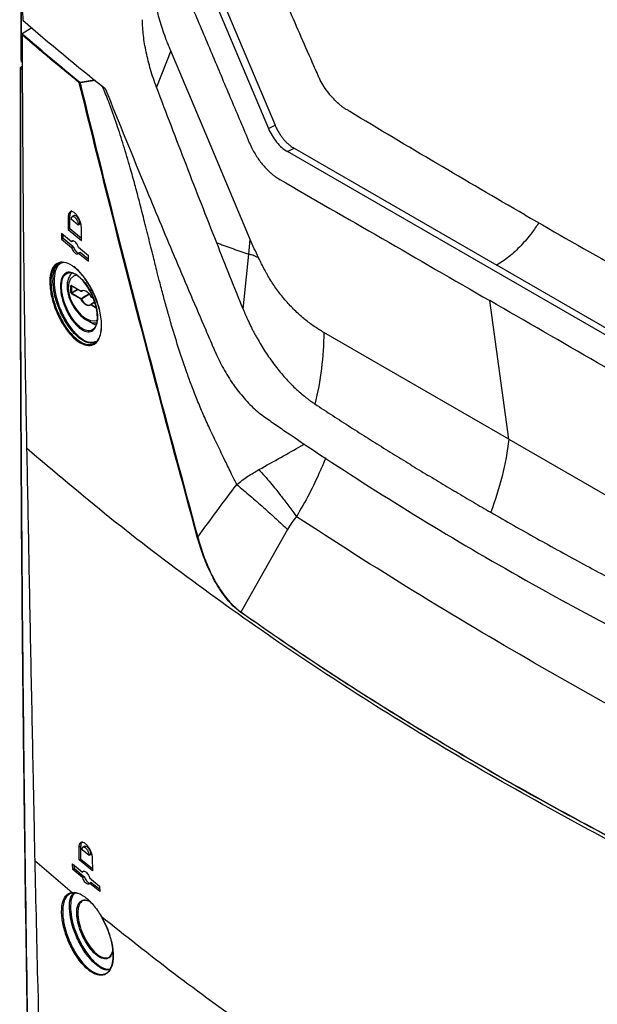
# Model space of a CAD drawing. Header units: millimetres. Extents: x 196 to 867, y -245 to 1107.
# Tile 64 of 79: x 696 to 738, y 770 to 840. Entities that reach past the tile are written whole.
import ezdxf

# ---------------------------------------------------------------- set-up
doc = ezdxf.new("R2010")
doc.units = ezdxf.units.MM

msp = doc.modelspace()

# ---------------------------------------------------------------- linework, layer by layer
at = {"color": 7, "linetype": 'Continuous', "lineweight": 25}
for p, q in [((696.452, 837.407), (696.414, 846.63)), ((709.663, 843.252), (714.199, 832.497)), ((710.134, 843.495), (714.67, 832.74)), ((697.2, 839.737), (696.518, 839.315)), ((696.511, 839.31), (696.518, 839.315)), ((707.179, 838.096), (706.16, 835.472)), ((696.382, 836.887), (696.522, 836.977)), ((696.383, 836.849), (696.524, 836.76)), ((714.199, 832.497), (714.67, 832.74)), ((715.561, 830.85), (716.033, 831.094)), ((716.033, 831.094), (730.589, 822.69)), ((744.674, 814.044), (715.561, 830.85)), ((699.938, 826.237), (699.82, 826.169)), ((699.82, 826.169), (699.827, 825.248)), ((699.945, 825.316), (699.938, 826.237)), ((700.546, 825.575), (700.039, 825.989)), ((700.247, 826.256), (700.111, 826.177)), ((699.827, 825.248), (699.945, 825.316)), ((699.827, 825.248), (700.773, 824.474)), ((699.945, 825.316), (700.772, 824.64)), ((700.663, 825.643), (700.546, 825.575)), ((700.773, 824.474), (700.766, 825.396)), ((700.052, 824.377), (699.334, 824.97)), ((699.334, 824.97), (699.337, 824.564)), ((699.337, 824.564), (699.455, 824.632)), ((699.337, 824.564), (700.055, 823.971)), ((699.455, 824.632), (699.453, 824.871)), ((699.455, 824.632), (700.173, 824.039)), ((712.786, 823.494), (712.892, 824.538)), ((700.169, 824.445), (700.052, 824.377)), ((700.055, 823.971), (700.173, 824.039)), ((701.284, 823.374), (700.558, 823.963)), ((700.562, 823.556), (700.68, 823.624)), ((700.562, 823.556), (701.287, 822.968)), ((700.68, 823.624), (701.286, 823.133)), ((701.287, 822.968), (701.284, 823.374)), ((712.383, 819.526), (712.786, 823.494)), ((745.146, 814.287), (730.589, 822.69)), ((700.007, 820.718), (700.007, 821.206)), ((700.053, 821.205), (700.053, 820.717)), ((700.054, 821.233), (700.739, 820.837)), ((700.061, 821.218), (700.746, 820.822)), ((700.077, 820.676), (700.053, 820.717)), ((700.739, 820.24), (700.054, 820.636)), ((700.077, 820.676), (700.762, 820.281)), ((700.778, 820.821), (700.87, 820.871)), ((700.826, 820.856), (700.782, 820.824)), ((701.448, 820.417), (701.606, 820.326)), ((701.447, 819.877), (701.448, 819.878)), ((701.715, 820.042), (701.448, 819.878)), ((731.464, 810.187), (730.089, 820.146)), ((701.581, 818.478), (701.346, 818.655)), ((701.8, 818.373), (701.581, 818.478)), ((731.464, 810.187), (718.167, 817.863)), ((731.464, 810.187), (744.76, 802.511)), ((715.567, 803.702), (712.219, 797.783)), ((700.715, 780.96), (700.597, 780.892)), ((700.616, 779.977), (700.597, 780.892)), ((700.734, 780.045), (700.715, 780.96)), ((701.32, 780.295), (700.815, 780.711)), ((701.001, 780.965), (700.884, 780.897)), ((697.41, 779.963), (697.41, 779.962)), ((700.616, 779.977), (700.734, 780.045)), ((701.558, 779.201), (700.616, 779.977)), ((700.734, 780.045), (701.554, 779.369)), ((701.437, 780.363), (701.32, 780.295)), ((701.539, 780.116), (701.558, 779.201)), ((697.417, 779.946), (700.107, 777.649)), ((697.417, 779.946), (697.417, 779.945)), ((700.133, 779.705), (700.848, 779.111)), ((700.142, 779.302), (700.133, 779.705)), ((700.142, 779.302), (700.26, 779.37)), ((700.857, 778.707), (700.142, 779.302)), ((700.26, 779.37), (700.255, 779.604)), ((700.26, 779.37), (700.974, 778.775)), ((700.94, 779.164), (700.848, 779.111)), ((700.857, 778.707), (700.974, 778.775)), ((701.353, 778.695), (702.075, 778.105)), ((701.479, 778.36), (701.361, 778.292)), ((702.083, 777.701), (701.361, 778.292)), ((701.479, 778.36), (702.08, 777.869)), ((702.075, 778.105), (702.083, 777.701)), ((700.704, 777.508), (700.168, 777.621))]:
    msp.add_line(p, q, dxfattribs=at)
at = {"color": 8, "linetype": 'Continuous', "lineweight": 25}
for p, q in [((696.431, 842.723), (696.453, 837.278)), ((700.657, 835.846), (701.712, 835.992)), ((701.767, 835.948), (700.667, 835.794)), ((700.053, 821.205), (700.06, 821.221)), ((700.069, 821.213), (700.053, 821.205)), ((700.053, 820.717), (700.49, 820.97)), ((700.538, 820.943), (700.077, 820.676)), ((701.337, 820.602), (700.782, 820.259)), ((701.441, 820.432), (701.599, 820.341)), ((701.824, 819.614), (701.441, 819.835)), ((701.464, 819.876), (701.808, 819.677))]:
    msp.add_line(p, q, dxfattribs=at)
at = {"color": 7, "linetype": 'Continuous', "lineweight": 25, "flags": 128}
for points in [[(712.892, 824.538), (709.695, 832.126), (707.179, 838.096)], [(700.739, 820.837), (700.809, 820.883), (700.894, 820.899), (700.989, 820.884), (701.09, 820.839), (701.191, 820.767), (701.287, 820.672), (701.371, 820.558), (701.441, 820.432)], [(701.434, 820.432), (701.434, 820.432), (701.435, 820.431), (701.438, 820.432), (701.441, 820.432)], [(701.441, 819.835), (701.371, 819.79), (701.287, 819.774), (701.191, 819.789), (701.09, 819.833), (700.989, 819.905), (700.894, 820.001), (700.809, 820.114), (700.739, 820.24)], [(700.782, 820.259), (700.847, 820.14), (700.927, 820.032), (701.018, 819.942), (701.113, 819.874), (701.209, 819.832), (701.299, 819.818), (701.379, 819.833), (701.445, 819.876)]]:
    msp.add_lwpolyline(points, dxfattribs=at)
at = {"color": 8, "linetype": 'Continuous', "lineweight": 25, "flags": 128}
for points in [[(700.444, 821.978), (700.189, 821.898), (699.986, 821.71), (699.859, 821.428), (699.815, 821.072), (699.859, 820.666), (699.986, 820.238), (700.189, 819.816), (700.453, 819.429), (700.76, 819.105), (701.09, 818.864), (701.42, 818.724), (701.727, 818.694), (701.919, 818.739)], [(700.782, 820.824), (700.78, 820.822), (700.779, 820.822)]]:
    msp.add_lwpolyline(points, dxfattribs=at)
at = {"color": 7, "linetype": 'Continuous', "lineweight": 25}
for centre, radius, start, end in [((700.684, 835.784), 0.0678, 113.96118, 176.05046), ((700.44, 835.776), 0.227, 4.57105, 17.91931), ((700.629, 835.91), 0.123, 264.18385, 288.05718), ((700.03, 821.252), 0.0515, 242.69935, 296.146), ((700.03, 820.763), 0.0515, 242.69935, 296.146), ((700.105, 820.634), 0.0515, 123.85004, 177.3048), ((700.768, 820.855), 0.034, 211.2917, 292.61146), ((700.791, 820.238), 0.0515, 123.85004, 177.3048), ((700.763, 820.851), 0.0333, 240.00269, 298.43545), ((700.735, 820.237), 0.0521, 25.42438, 57.93406), ((701.464, 820.446), 0.0333, 205.00441, 240.00269), ((700.674, 820.447), 0.217, 287.68786, 299.87157), ((701.464, 819.849), 0.0333, 121.49949, 134.69762), ((701.492, 819.833), 0.0515, 123.85004, 177.3048), ((696.839, 810.006), 0.0204, 132.3554, 232.90584)]:
    msp.add_arc(centre, radius, start, end, dxfattribs=at)
at = {"color": 8, "linetype": 'Continuous', "lineweight": 25}
for centre, radius, start, end in [((700.07, 821.231), 0.016, 172.8844, 235.80342), ((700.756, 820.835), 0.0165, 173.82532, 234.8625), ((701.457, 820.43), 0.016, 172.8844, 235.80342), ((701.463, 819.854), 0.0286, 139.16121, 220.45564), ((701.454, 819.861), 0.0175, 54.98851, 107.40394)]:
    msp.add_arc(centre, radius, start, end, dxfattribs=at)
at = {"color": 7, "linetype": 'Continuous', "lineweight": 25}
for centre, major_axis, ratio, start_param, end_param in [((700.054, 821.179), (-0.0334, 0.0578), 0.576679, 5.498477, 7.068056), ((700.054, 820.691), (-0.0333, 0.0577), 0.578085, 0.786089, 2.355667)]:
    msp.add_ellipse(centre, major_axis=major_axis, ratio=ratio, start_param=start_param, end_param=end_param, dxfattribs=at)
at = {"color": 8, "linetype": 'Continuous', "lineweight": 25}
for start_param, end_param in [(1.669329, 1.718129), (4.593249, 4.616016)]:
    msp.add_ellipse((702.667, 821.038), major_axis=(11.702, 7.221), ratio=0.026156, start_param=start_param, end_param=end_param, dxfattribs=at)
at = {"color": 7, "linetype": 'Continuous', "lineweight": 25}
for points, knots in [([(708.265, 936.929), (708.221, 933.353), (708.177, 929.776), (708.132, 926.199), (708.052, 919.646), (707.888, 906.367), (707.639, 886.148), (707.39, 865.885), (707.225, 852.52), (707.142, 845.796), (707.15, 845.608), (707.174, 845.361), (707.21, 845.134), (707.254, 844.913), (707.309, 844.693), (707.375, 844.468), (707.456, 844.23), (707.525, 844.053), (707.992, 842.946), (708.864, 840.877), (710.207, 837.694), (711.543, 834.526), (712.404, 832.483), (712.891, 831.328), (713.027, 831.043), (713.237, 830.67), (713.456, 830.333), (713.69, 830.02), (713.943, 829.723), (714.176, 829.484), (714.386, 829.296), (714.558, 829.154), (714.754, 829.01), (714.91, 828.909), (717.361, 827.494), (722.289, 824.649), (727.489, 821.647), (730.089, 820.146)], [-0.0796977, -0.0796977, -0.0796977, -0.0796977, 0, 0, 0, 0.1460177, 0.2920354, 0.438053, 0.5840707, 0.5840707, 0.5866513, 0.5892319, 0.5918126, 0.5943932, 0.5969738, 0.5995544, 0.6021351, 0.6047157, 0.6047157, 0.6313328, 0.6579499, 0.6845671, 0.7111842, 0.7111842, 0.715513, 0.7198419, 0.7241707, 0.7284995, 0.7328284, 0.7371572, 0.7393216, 0.741486, 0.7436504, 0.7458148, 0.7458148, 0.8007035, 0.8555921, 0.8555921, 0.8555921, 0.8555921]), ([(732.602, 826.308), (728.362, 828.755), (724.172, 831.229), (719.966, 833.769), (719.902, 833.808), (719.805, 833.867), (719.772, 833.886), (719.708, 833.927), (719.675, 833.948), (719.578, 834.013), (719.514, 834.06), (719.384, 834.159), (719.319, 834.212), (719.126, 834.378), (719.002, 834.498), (718.759, 834.756), (718.641, 834.895), (718.299, 835.337), (718.097, 835.652), (717.878, 836.073), (717.836, 836.158), (717.758, 836.328), (717.721, 836.414), (717.608, 836.67), (716.93, 838.209), (716.255, 839.749), (715.358, 841.804), (714.909, 842.831), (714.425, 843.945), (714.239, 844.374), (714.165, 844.545), (714.129, 844.631), (714.029, 844.89), (713.971, 845.064), (713.873, 845.414), (713.836, 845.583), (713.782, 845.909), (713.766, 846.066), (713.756, 846.293), (713.755, 846.367), (713.752, 846.516), (713.748, 846.74), (713.732, 847.56), (713.718, 848.306), (713.533, 858.454), (713.435, 868.05), (713.391, 887.329), (713.445, 897.013), (713.64, 911.603), (713.724, 916.477), (713.878, 923.803), (713.935, 926.248), (714.046, 931.138), (714.102, 933.582), (714.158, 936.027)], [0, 0, 0, 0, 0.125, 0.125, 0.126953, 0.126953, 0.12793, 0.12793, 0.128906, 0.128906, 0.130859, 0.130859, 0.132813, 0.132813, 0.136719, 0.136719, 0.140625, 0.140625, 0.148438, 0.148438, 0.150391, 0.150391, 0.152344, 0.152344, 0.15625, 0.1875, 0.1875, 0.203125, 0.210938, 0.212891, 0.212891, 0.214844, 0.214844, 0.21875, 0.21875, 0.222656, 0.222656, 0.226563, 0.226563, 0.228516, 0.228516, 0.230469, 0.234375, 0.25, 0.25, 0.5, 0.5, 0.75, 0.75, 0.875, 0.875, 0.9375, 0.9375, 1, 1, 1, 1]), ([(754.462, 910.26), (754.418, 906.683), (754.374, 903.107), (754.33, 899.53), (754.249, 892.977), (754.086, 879.698), (753.837, 859.479), (753.587, 839.215), (753.423, 825.851), (753.34, 819.127), (753.328, 818.951), (753.297, 818.735), (753.257, 818.551), (753.208, 818.385), (753.148, 818.231), (753.078, 818.085), (752.992, 817.942), (752.92, 817.847), (752.432, 817.291), (751.521, 816.251), (750.12, 814.653), (748.726, 813.061), (747.826, 812.035), (747.318, 811.454), (747.177, 811.329), (746.961, 811.202), (746.737, 811.121), (746.499, 811.079), (746.242, 811.077), (746.006, 811.109), (745.795, 811.164), (745.621, 811.222), (745.424, 811.304), (745.269, 811.384), (742.817, 812.799), (737.889, 815.644), (732.689, 818.646), (730.089, 820.146)], [-0.0796977, -0.0796977, -0.0796977, -0.0796977, 0, 0, 0, 0.1460177, 0.2920354, 0.438053, 0.5840707, 0.5840707, 0.5866513, 0.5892319, 0.5918126, 0.5943932, 0.5969738, 0.5995544, 0.6021351, 0.6047157, 0.6047157, 0.6313328, 0.6579499, 0.6845671, 0.7111842, 0.7111842, 0.715513, 0.7198419, 0.7241707, 0.7284995, 0.7328284, 0.7371572, 0.7393216, 0.741486, 0.7436504, 0.7458148, 0.7458148, 0.8007035, 0.8555921, 0.8555921, 0.8555921, 0.8555921]), ([(707.179, 838.096), (707.136, 838.201), (707.092, 838.306), (707.007, 838.514), (706.965, 838.619), (706.843, 838.931), (706.765, 839.138), (706.617, 839.551), (706.547, 839.757), (706.42, 840.167), (706.362, 840.371), (706.206, 840.983), (706.127, 841.383), (706.047, 841.969), (706.027, 842.162), (705.998, 842.545), (705.991, 842.734), (705.99, 842.921)], [0, 0, 0, 0, 0.0625, 0.0625, 0.125, 0.125, 0.25, 0.25, 0.375, 0.375, 0.5, 0.5, 0.75, 0.75, 0.875, 0.875, 1, 1, 1, 1]), ([(706.16, 835.472), (706.083, 835.683), (706.006, 835.893), (705.863, 836.314), (705.797, 836.524), (705.612, 837.155), (705.506, 837.572), (705.377, 838.189), (705.339, 838.393), (705.274, 838.793), (705.246, 838.991), (705.199, 839.381), (705.18, 839.574), (705.156, 839.951), (705.149, 840.136), (705.143, 840.322)], [0, 0, 0, 0, 0.125, 0.125, 0.25, 0.25, 0.5, 0.5, 0.625, 0.625, 0.75, 0.75, 0.875, 0.875, 1, 1, 1, 1]), ([(696.511, 839.31), (696.508, 839.306), (696.501, 839.299), (696.496, 839.282), (696.496, 839.26), (696.501, 839.243), (696.505, 839.234), (696.505, 839.234)], [0, 0, 0, 0, 0.183275, 0.365075, 0.655887, 0.990348, 1, 1, 1, 1]), ([(700.617, 835.788), (699.919, 836.36), (698.528, 837.5), (697.178, 838.657), (696.505, 839.234)], [0, 0, 0, 0, 0.501718, 1, 1, 1, 1]), ([(696.505, 839.234), (696.533, 833.305), (696.564, 826.678), (696.693, 817.313), (696.757, 813.485), (696.819, 810.355), (696.827, 809.99)], [0, 0, 0, 0, 0.605888, 0.677171, 0.962307, 1, 1, 1, 1]), ([(696.518, 839.315), (697.2, 838.73), (698.559, 837.565), (699.959, 836.417), (700.657, 835.846)], [0, 0, 0, 0, 0.501807, 1, 1, 1, 1]), ([(696.382, 836.887), (696.379, 836.885), (696.372, 836.88), (696.369, 836.87), (696.371, 836.86), (696.376, 836.853), (696.381, 836.85), (696.383, 836.849)], [0, 0, 0, 0, 0.228434, 0.456868, 0.685301, 0.913734, 1, 1, 1, 1]), ([(697.937, 722.979), (697.77, 728.996), (697.435, 741.029), (697.045, 759.155), (696.741, 777.34), (696.52, 796.352), (696.381, 816.189), (696.382, 829.988), (696.382, 836.887)], [0, 0, 0, 0, 0.159941, 0.319882, 0.479846, 0.639809, 0.819901, 1, 1, 1, 1]), ([(696.383, 836.849), (696.382, 829.949), (696.381, 816.15), (696.483, 801.744), (696.581, 791.548), (696.734, 777.533), (697.105, 753.935), (697.663, 733.154), (697.938, 722.939)], [0, 0, 0, 0, 0.180095, 0.360191, 0.377735, 0.447914, 0.728634, 1, 1, 1, 1]), ([(709.09, 803.165), (708.019, 807.107), (705.877, 814.99), (703.068, 825.873), (701.35, 832.824), (700.617, 835.788)], [0, 0, 0, 0, 0.364441, 0.728882, 1, 1, 1, 1]), ([(700.667, 835.794), (701.397, 832.828), (703.11, 825.877), (705.913, 814.992), (708.051, 807.109), (709.12, 803.167)], [0, 0, 0, 0, 0.271116, 0.635557, 1, 1, 1, 1]), ([(710.481, 824.301), (710.115, 825.228), (709.75, 826.157), (709.023, 828.016), (708.662, 828.946), (707.942, 830.808), (707.583, 831.74), (706.867, 833.605), (706.51, 834.538), (706.16, 835.472)], [0, 0, 0, 0, 0.25, 0.25, 0.5, 0.5, 0.75, 0.75, 1, 1, 1, 1]), ([(714.199, 832.497), (714.269, 832.33), (714.355, 832.16), (714.553, 831.831), (714.665, 831.673), (714.906, 831.381), (715.035, 831.248), (715.298, 831.021), (715.431, 830.925), (715.561, 830.85)], [0, 0, 0, 0, 0.25, 0.25, 0.5, 0.5, 0.75, 0.75, 1, 1, 1, 1]), ([(714.67, 832.74), (714.726, 832.606), (714.825, 832.408), (714.968, 832.163), (715.111, 831.954), (715.258, 831.764), (715.414, 831.588), (715.583, 831.421), (715.777, 831.26), (715.932, 831.152), (716.033, 831.094)], [0.57349068, 0.57349068, 0.57349068, 0.57349068, 0.57512218, 0.57675368, 0.57838518, 0.58001667, 0.58164817, 0.58327967, 0.58491117, 0.58654266, 0.58654266, 0.58654266, 0.58654266]), ([(705.474, 828.063), (705.465, 828.059), (705.459, 828.055), (705.455, 828.051), (705.457, 828.051), (705.462, 828.052)], [0, 0, 0, 0, 0.5, 0.5, 1, 1, 1, 1]), ([(705.462, 828.052), (706.155, 826.377), (706.854, 824.705), (708.264, 821.367), (708.975, 819.7), (709.872, 817.621), (710.051, 817.206), (710.277, 816.687), (710.322, 816.583), (710.412, 816.375), (710.458, 816.271), (710.6, 815.963), (710.7, 815.761), (711.013, 815.167), (711.238, 814.783), (711.543, 814.32), (711.606, 814.228), (711.731, 814.048), (711.795, 813.959), (711.988, 813.698), (712.118, 813.53), (712.385, 813.207), (712.521, 813.052), (712.798, 812.755), (712.939, 812.612), (713.225, 812.341), (713.367, 812.214), (713.654, 811.983), (713.797, 811.878), (714.084, 811.675), (714.228, 811.575), (714.516, 811.374), (714.661, 811.274), (715.094, 810.975), (715.384, 810.777), (718, 808.999), (720.38, 807.447), (725.244, 804.401), (727.728, 802.908), (730.263, 801.444)], [0, 0, 0, 0, 0.125, 0.125, 0.25, 0.25, 0.28125, 0.28125, 0.289062, 0.289062, 0.296875, 0.296875, 0.3125, 0.3125, 0.34375, 0.34375, 0.351562, 0.351562, 0.359375, 0.359375, 0.375, 0.375, 0.390625, 0.390625, 0.40625, 0.40625, 0.421875, 0.421875, 0.4375, 0.4375, 0.453125, 0.453125, 0.46875, 0.46875, 0.5, 0.5, 0.75, 0.75, 1, 1, 1, 1]), ([(700.766, 825.396), (700.76, 825.473), (700.749, 825.627), (700.668, 825.887), (700.549, 826.133), (700.399, 826.342), (700.237, 826.489), (700.08, 826.557), (699.947, 826.535), (699.855, 826.426), (699.822, 826.286), (699.82, 826.191), (699.82, 826.169)], [0, 0, 0, 0, 0.105368, 0.210717, 0.316636, 0.423932, 0.532671, 0.6423, 0.751837, 0.860297, 0.967177, 1, 1, 1, 1]), ([(700.072, 826.588), (700.072, 826.588), (700.029, 826.581), (699.976, 826.487), (699.939, 826.354), (699.938, 826.26), (699.938, 826.237)], [0, 0, 0, 0, 0.003643, 0.439103, 0.868218, 1, 1, 1, 1]), ([(700.039, 825.989), (700.042, 826.031), (700.047, 826.095), (700.078, 826.151), (700.12, 826.189), (700.191, 826.197), (700.276, 826.15), (700.347, 826.081), (700.41, 826), (700.463, 825.905), (700.503, 825.805), (700.536, 825.696), (700.542, 825.623), (700.546, 825.575)], [0, 0, 0, 0, 0.120551, 0.184311, 0.250277, 0.374926, 0.499649, 0.575248, 0.642231, 0.749965, 0.814975, 0.878376, 1, 1, 1, 1]), ([(700.663, 825.643), (700.66, 825.691), (700.654, 825.765), (700.621, 825.873), (700.58, 825.973), (700.527, 826.068), (700.465, 826.149), (700.394, 826.218), (700.31, 826.262), (700.25, 826.264), (700.229, 826.245), (700.229, 826.245)], [0, 0, 0, 0, 0.162104, 0.246618, 0.333284, 0.476599, 0.56575, 0.666392, 0.832551, 0.998729, 1, 1, 1, 1]), ([(732.602, 826.308), (734.855, 825.017), (738.548, 822.9), (742.874, 820.477), (745.08, 819.264), (745.988, 818.756), (746.461, 818.604), (746.911, 818.561), (747.295, 818.636), (747.616, 818.802), (748.463, 819.728), (749.457, 820.908), (750.506, 822.16), (751.044, 822.719), (751.281, 823.031), (751.396, 823.182)], [0, 0, 0, 0, 0.307087, 0.5035082, 0.5816254, 0.6029055, 0.6246114, 0.6459798, 0.6681714, 0.6868563, 0.7060604, 0.8733024, 0.9375694, 0.9697373, 1, 1, 1, 1]), ([(713.491, 823.218), (713.384, 823.437), (713.281, 823.656), (713.082, 824.096), (712.987, 824.317), (712.892, 824.538)], [0, 0, 0, 0, 0.5, 0.5, 1, 1, 1, 1]), ([(700.558, 823.963), (700.539, 824.016), (700.499, 824.122), (700.412, 824.263), (700.314, 824.372), (700.214, 824.435), (700.124, 824.444), (700.074, 824.411), (700.054, 824.381), (700.052, 824.377)], [0, 0, 0, 0, 0.160158, 0.320248, 0.482011, 0.645574, 0.809656, 0.972689, 1, 1, 1, 1]), ([(700.055, 823.971), (700.075, 823.918), (700.114, 823.812), (700.202, 823.67), (700.299, 823.561), (700.399, 823.498), (700.489, 823.489), (700.539, 823.522), (700.559, 823.552), (700.562, 823.556)], [0, 0, 0, 0, 0.160207, 0.320345, 0.482196, 0.645824, 0.809886, 0.972829, 1, 1, 1, 1]), ([(700.173, 824.039), (700.193, 823.986), (700.232, 823.88), (700.319, 823.738), (700.417, 823.631), (700.511, 823.568), (700.561, 823.568), (700.583, 823.568)], [0, 0, 0, 0, 0.20782, 0.415549, 0.625501, 0.837759, 1, 1, 1, 1]), ([(710.481, 824.301), (710.579, 824.264), (710.774, 824.191), (711.067, 824.085), (711.358, 823.981), (711.648, 823.879), (711.935, 823.779), (712.221, 823.682), (712.504, 823.587), (712.692, 823.525), (712.786, 823.494)], [0, 0, 0, 0, 0.129772, 0.258205, 0.385283, 0.510991, 0.63532, 0.758262, 0.87982, 1, 1, 1, 1]), ([(713.491, 823.218), (713.462, 823.232), (713.405, 823.259), (713.319, 823.298), (713.234, 823.334), (713.125, 823.379), (712.977, 823.432), (712.854, 823.472), (712.786, 823.494)], [0, 0, 0, 0, 0.130895, 0.258633, 0.383172, 0.504306, 0.728133, 1, 1, 1, 1]), ([(718.167, 817.863), (718.052, 817.931), (717.937, 817.999), (717.708, 818.143), (717.594, 818.218), (717.253, 818.452), (717.03, 818.621), (716.59, 818.982), (716.373, 819.176), (716.052, 819.484), (715.946, 819.59), (715.736, 819.809), (715.632, 819.922), (715.325, 820.267), (715.129, 820.505), (714.754, 821), (714.575, 821.257), (714.322, 821.657), (714.24, 821.792), (714.122, 821.999), (714.083, 822.069), (714.007, 822.21), (713.969, 822.28), (713.856, 822.494), (713.781, 822.638), (713.634, 822.927), (713.562, 823.072), (713.491, 823.218)], [0, 0, 0, 0, 0.0625, 0.0625, 0.125, 0.125, 0.25, 0.25, 0.375, 0.375, 0.4375, 0.4375, 0.5, 0.5, 0.625, 0.625, 0.75, 0.75, 0.8125, 0.8125, 0.84375, 0.84375, 0.875, 0.875, 0.9375, 0.9375, 1, 1, 1, 1]), ([(698.5, 821.441), (698.502, 821.549), (698.508, 821.933), (698.649, 822.471), (699.002, 822.873), (699.509, 822.949), (700.117, 822.685), (700.76, 822.102), (701.359, 821.264), (701.84, 820.273), (702.109, 819.375), (702.23, 818.542), (702.202, 817.807), (701.964, 817.202), (701.547, 816.895), (700.995, 816.923), (700.367, 817.289), (699.735, 817.962), (699.173, 818.864), (698.752, 819.883), (698.535, 820.777), (698.509, 821.259), (698.5, 821.441)], [0, 0, 0, 0, 0.0204348, 0.0728424, 0.1255883, 0.1790962, 0.2334264, 0.2882587, 0.3430585, 0.3973424, 0.4508902, 0.4838794, 0.5366052, 0.5893231, 0.642318, 0.695963, 0.7503095, 0.8051224, 0.8599237, 0.9141811, 0.9675878, 1, 1, 1, 1]), ([(699.084, 822.783), (698.961, 822.676), (698.714, 822.462), (698.585, 821.921), (698.578, 821.543), (698.576, 821.437)], [0, 0, 0, 0, 0.415325, 0.835983, 1, 1, 1, 1]), ([(698.576, 821.437), (698.586, 821.258), (698.611, 820.785), (698.743, 820.243), (698.957, 819.577), (699.237, 818.899), (699.788, 818.011), (700.408, 817.348), (701.024, 816.986), (701.565, 816.958), (701.974, 817.26), (702.208, 817.854), (702.235, 818.577), (702.115, 819.397), (701.852, 820.281), (701.379, 821.264), (700.796, 822.061), (700.351, 822.528), (700.144, 822.617), (700.133, 822.621)], [0, 0, 0, 0, 0.042115, 0.1113, 0.111516, 0.182025, 0.253249, 0.324493, 0.39513, 0.464852, 0.533722, 0.602226, 0.670737, 0.713602, 0.783183, 0.853727, 0.924948, 0.996216, 1, 1, 1, 1]), ([(698.727, 821.523), (698.727, 821.528), (698.724, 821.812), (698.794, 822.307), (698.996, 822.75), (699.2, 822.821), (699.254, 822.839)], [0, 0, 0, 0, 0.008012, 0.429023, 0.850946, 1, 1, 1, 1]), ([(699.487, 822.887), (699.375, 822.854), (699.112, 822.775), (698.855, 822.303), (698.821, 821.782), (698.804, 821.519)], [0, 0, 0, 0, 0.269963, 0.632001, 1, 1, 1, 1]), ([(699.267, 821.045), (699.267, 821.197), (699.269, 821.553), (699.366, 821.813), (699.515, 822.043), (699.713, 822.201), (700.108, 822.186), (700.557, 821.926), (701.006, 821.456), (701.406, 820.833), (701.714, 820.127), (701.893, 819.429), (701.931, 818.859), (701.861, 818.384), (701.676, 818.031), (701.342, 817.87), (700.922, 817.962), (700.466, 818.293), (700.029, 818.82), (699.656, 819.483), (699.391, 820.2), (699.284, 820.732), (699.27, 820.992), (699.267, 821.045)], [0, 0, 0, 0, 0.03965, 0.092914, 0.093445, 0.147977, 0.202836, 0.25748, 0.31159, 0.364934, 0.417678, 0.470252, 0.519358, 0.556393, 0.610271, 0.664803, 0.719684, 0.774363, 0.828306, 0.881431, 0.935153, 0.986624, 1, 1, 1, 1]), ([(699.343, 821.043), (699.346, 820.991), (699.36, 820.737), (699.465, 820.217), (699.722, 819.515), (700.086, 818.865), (700.51, 818.349), (700.954, 818.024), (701.363, 817.934), (701.688, 818.09), (701.868, 818.435), (701.936, 818.899), (701.899, 819.456), (701.724, 820.14), (701.424, 820.831), (701.035, 821.44), (700.598, 821.901), (700.161, 822.157), (699.777, 822.173), (699.493, 821.943), (699.346, 821.542), (699.344, 821.192), (699.343, 821.043)], [0, 0, 0, 0, 0.013291, 0.064775, 0.118492, 0.17162, 0.225576, 0.280268, 0.335159, 0.389693, 0.443566, 0.480594, 0.529687, 0.58225, 0.63499, 0.688339, 0.74246, 0.797118, 0.851987, 0.906522, 0.960302, 1, 1, 1, 1]), ([(700.099, 822.119), (700.078, 822.104), (699.976, 822.031), (699.857, 821.82), (699.751, 821.504), (699.725, 821.128), (699.776, 820.714), (699.902, 820.282), (700.097, 819.857), (700.35, 819.461), (700.65, 819.113), (700.983, 818.83), (701.336, 818.633), (701.639, 818.533), (701.814, 818.541), (701.871, 818.544)], [0, 0, 0, 0, 0.019993, 0.097593, 0.177319, 0.26105, 0.347287, 0.433838, 0.520131, 0.606356, 0.692825, 0.779861, 0.867848, 0.95678, 1, 1, 1, 1]), ([(701.867, 817.183), (701.715, 817.13), (701.405, 817.02), (700.803, 817.276), (700.174, 817.826), (699.584, 818.642), (699.112, 819.613), (698.795, 820.631), (698.749, 821.229), (698.727, 821.523)], [0, 0, 0, 0, 0.1373935, 0.2814821, 0.4271251, 0.5732665, 0.7184782, 0.8616455, 1, 1, 1, 1]), ([(698.804, 821.519), (698.825, 821.23), (698.87, 820.642), (699.181, 819.64), (699.644, 818.683), (700.223, 817.879), (700.839, 817.337), (701.416, 817.088), (701.71, 817.189), (701.847, 817.236)], [0, 0, 0, 0, 0.1398, 0.284471, 0.431223, 0.578929, 0.726137, 0.871771, 1, 1, 1, 1]), ([(700.056, 821.22), (700.056, 821.22), (700.057, 821.22), (700.06, 821.218), (700.061, 821.218)], [0, 0, 0, 0, 0.5902087, 1, 1, 1, 1]), ([(712.383, 819.526), (712.412, 819.458), (712.466, 819.326), (712.548, 819.134), (712.627, 818.953), (712.702, 818.783), (712.775, 818.625), (712.864, 818.436), (712.974, 818.213), (713.105, 817.955), (713.24, 817.701), (713.517, 817.197), (713.963, 816.461), (714.612, 815.538), (715.303, 814.687), (716.028, 813.924), (716.59, 813.425), (716.967, 813.125), (717.145, 812.991), (717.333, 812.858), (717.46, 812.772), (717.534, 812.722)], [0, 0, 0, 0, 0.0240388, 0.0467934, 0.0682687, 0.0884705, 0.1074057, 0.125083, 0.1566099, 0.1879512, 0.2191361, 0.2501941, 0.3750006, 0.5001621, 0.6251731, 0.7500605, 0.8750138, 0.9069831, 0.9375071, 0.9635416, 1, 1, 1, 1]), ([(717.534, 812.722), (717.746, 812.582), (718.17, 812.304), (718.808, 811.889), (719.446, 811.477), (720.083, 811.068), (720.719, 810.662), (721.355, 810.259), (721.99, 809.86), (722.624, 809.463), (723.258, 809.07), (723.891, 808.68), (724.523, 808.293), (725.153, 807.909), (725.783, 807.528), (726.412, 807.15), (727.04, 806.775), (727.667, 806.403), (728.292, 806.034), (728.917, 805.668), (729.54, 805.305), (729.955, 805.064), (730.163, 804.944)], [0, 0, 0, 0, 0.052372, 0.104499, 0.156379, 0.208013, 0.259399, 0.310536, 0.361424, 0.412063, 0.462451, 0.512587, 0.562472, 0.612104, 0.661483, 0.710608, 0.759479, 0.808095, 0.856456, 0.904561, 0.952409, 1, 1, 1, 1]), ([(696.818, 810.005), (696.821, 809.9), (696.823, 809.766), (696.826, 809.632), (696.827, 809.603)], [0, 0, 0, 0, 0.7831431, 1, 1, 1, 1]), ([(696.827, 809.99), (696.827, 809.963), (696.83, 809.828), (696.833, 809.678), (696.836, 809.555), (696.836, 809.539)], [0, 0, 0, 0, 0.178925, 0.894627, 1, 1, 1, 1]), ([(770.596, 766.958), (767.701, 768.094), (761.915, 770.365), (753.554, 774.026), (745.437, 777.862), (737.587, 781.889), (730.012, 786.091), (722.73, 790.464), (715.749, 794.998), (709.093, 799.691), (702.742, 804.524), (698.805, 807.867), (696.836, 809.539)], [0, 0, 0, 0, 0.100013, 0.199862, 0.299712, 0.399716, 0.499806, 0.599806, 0.69988, 0.799952, 0.89994, 1, 1, 1, 1]), ([(696.836, 809.539), (696.885, 806.915), (696.984, 801.668), (697.136, 793.8), (697.281, 786.56), (697.376, 781.943), (697.417, 779.946)], [0, 0, 0, 0, 0.26583, 0.531661, 0.797492, 1, 1, 1, 1]), ([(711.918, 806.937), (712.185, 807.141), (712.706, 807.539), (713.249, 807.858), (713.514, 808.013)], [0, 0, 0, 0, 0.511498, 1, 1, 1, 1]), ([(713.514, 808.013), (713.611, 807.905), (713.857, 807.627), (714.234, 807.188), (714.617, 806.727), (714.932, 806.336), (715.198, 805.996), (715.46, 805.654), (715.735, 805.285), (715.989, 804.933), (716.141, 804.715), (716.205, 804.623)], [0, 0, 0, 0, 0.096899, 0.247571, 0.387508, 0.500493, 0.589027, 0.685119, 0.801331, 0.915716, 1, 1, 1, 1]), ([(709.12, 803.167), (709.581, 803.794), (710.509, 805.056), (711.447, 806.308), (711.918, 806.937)], [0, 0, 0, 0, 0.4973626, 1, 1, 1, 1]), ([(711.918, 806.937), (712.242, 806.667), (712.896, 806.121), (713.846, 805.291), (714.756, 804.471), (715.297, 803.958), (715.567, 803.702)], [0, 0, 0, 0, 0.245291, 0.495477, 0.747992, 1, 1, 1, 1]), ([(730.163, 804.944), (730.708, 804.629), (731.803, 804.001), (733.459, 803.066), (735.131, 802.141), (736.815, 801.221), (738.512, 800.31), (740.221, 799.406), (741.945, 798.511), (743.102, 797.921), (743.681, 797.625)], [0.5, 0.5, 0.5, 0.5, 0.5625, 0.625, 0.6875, 0.75, 0.8125, 0.875, 0.9375, 1, 1, 1, 1]), ([(716.205, 804.623), (716.093, 804.488), (715.859, 804.206), (715.667, 803.875), (715.567, 803.702)], [0, 0, 0, 0, 0.478937, 1, 1, 1, 1]), ([(751.219, 784.41), (748.187, 785.973), (742.12, 789.102), (733.281, 794.101), (724.603, 799.214), (719.004, 802.82), (716.205, 804.623)], [0, 0, 0, 0, 0.249944, 0.5, 0.750057, 1, 1, 1, 1]), ([(712.214, 797.76), (712.024, 797.908), (711.677, 798.179), (711.194, 798.719), (710.746, 799.322), (710.319, 800.027), (709.867, 800.929), (709.439, 801.986), (709.206, 802.772), (709.09, 803.165)], [0, 0, 0, 0, 0.1344124, 0.2456128, 0.3568794, 0.487855, 0.6189974, 0.8093292, 1, 1, 1, 1]), ([(709.12, 803.167), (709.235, 802.775), (709.464, 801.992), (709.888, 800.938), (710.336, 800.039), (710.759, 799.337), (711.205, 798.735), (711.685, 798.205), (712.03, 797.915), (712.219, 797.783), (712.219, 797.783)], [0, 0, 0, 0, 0.190847, 0.381353, 0.512486, 0.643451, 0.754624, 0.865729, 0.999997, 1, 1, 1, 1]), ([(730.263, 801.444), (732.798, 799.981), (735.382, 798.549), (740.647, 795.747), (743.328, 794.377), (746.397, 792.874), (746.738, 792.708), (747.252, 792.46), (747.423, 792.377), (747.766, 792.214), (747.938, 792.131), (748.282, 791.97), (748.453, 791.894), (748.795, 791.762), (748.966, 791.708), (749.306, 791.618), (749.474, 791.582), (749.804, 791.53), (749.965, 791.513), (750.281, 791.499), (750.436, 791.502), (750.664, 791.521), (750.739, 791.529), (750.887, 791.551), (750.961, 791.565), (751.32, 791.644), (751.583, 791.746), (751.947, 791.95), (752.062, 792.028), (752.224, 792.161), (752.277, 792.207), (752.38, 792.303), (752.431, 792.351), (752.689, 792.592), (752.895, 792.784), (753.928, 793.75), (754.758, 794.526), (756.43, 796.085), (757.272, 796.868), (758.119, 797.654)], [0, 0, 0, 0, 0.25, 0.25, 0.5, 0.5, 0.53125, 0.53125, 0.546875, 0.546875, 0.5625, 0.5625, 0.578125, 0.578125, 0.59375, 0.59375, 0.609375, 0.609375, 0.625, 0.625, 0.640625, 0.640625, 0.648437, 0.648437, 0.65625, 0.65625, 0.6875, 0.6875, 0.703125, 0.703125, 0.710937, 0.710937, 0.71875, 0.71875, 0.75, 0.75, 0.875, 0.875, 1, 1, 1, 1]), ([(749.74, 776.097), (748.045, 776.909), (744.655, 778.532), (739.701, 781.062), (734.846, 783.659), (730.093, 786.334), (725.446, 789.081), (720.908, 791.905), (716.481, 794.791), (713.636, 796.77), (712.214, 797.76)], [0, 0, 0, 0, 0.124304, 0.248608, 0.373221, 0.497834, 0.623218, 0.748601, 0.874301, 1, 1, 1, 1]), ([(712.219, 797.783), (713.638, 796.796), (716.476, 794.823), (720.899, 791.94), (725.44, 789.114), (730.091, 786.364), (734.84, 783.691), (739.69, 781.096), (744.647, 778.563), (748.045, 776.934), (749.744, 776.12)], [0, 0, 0, 0, 0.125383, 0.250767, 0.376467, 0.502166, 0.626471, 0.750776, 0.875388, 1, 1, 1, 1]), ([(700.597, 780.892), (700.601, 780.96), (700.608, 781.097), (700.683, 781.225), (700.797, 781.276), (700.944, 781.241), (701.106, 781.121), (701.264, 780.929), (701.4, 780.688), (701.496, 780.427), (701.534, 780.234), (701.538, 780.138), (701.539, 780.116)], [0, 0, 0, 0, 0.1056637, 0.2112909, 0.3178982, 0.4261703, 0.5357154, 0.6455658, 0.7546127, 0.8621325, 0.9681069, 1, 1, 1, 1]), ([(700.843, 781.307), (700.81, 781.277), (700.745, 781.219), (700.715, 781.076), (700.715, 780.982), (700.715, 780.96)], [0, 0, 0, 0, 0.436008, 0.866386, 1, 1, 1, 1]), ([(700.815, 780.711), (700.818, 780.752), (700.821, 780.816), (700.851, 780.871), (700.892, 780.909), (700.961, 780.916), (701.045, 780.87), (701.113, 780.804), (701.176, 780.724), (701.232, 780.627), (701.274, 780.525), (701.308, 780.417), (701.315, 780.344), (701.32, 780.295)], [0, 0, 0, 0, 0.119549, 0.183486, 0.250084, 0.374877, 0.499653, 0.569405, 0.634404, 0.749734, 0.814194, 0.877447, 1, 1, 1, 1]), ([(701.004, 780.96), (701.016, 780.968), (701.048, 780.987), (701.119, 780.965), (701.206, 780.902), (701.291, 780.799), (701.363, 780.67), (701.415, 780.53), (701.435, 780.427), (701.437, 780.375), (701.437, 780.363)], [0, 0, 0, 0, 0.091611, 0.235779, 0.381642, 0.527941, 0.673202, 0.816433, 0.957578, 1, 1, 1, 1]), ([(697.417, 779.945), (697.485, 776.898), (697.648, 769.538), (698.008, 757.93), (698.419, 747.259), (698.714, 740.887), (698.812, 738.764)], [0, 0, 0, 0, 0.220386, 0.532221, 0.844084, 1, 1, 1, 1]), ([(700.848, 779.111), (700.867, 779.132), (700.904, 779.175), (700.99, 779.172), (701.087, 779.12), (701.188, 779.017), (701.278, 778.879), (701.33, 778.764), (701.35, 778.703), (701.353, 778.695)], [0, 0, 0, 0, 0.161543, 0.323015, 0.486158, 0.650437, 0.814196, 0.976015, 1, 1, 1, 1]), ([(701.361, 778.292), (701.343, 778.27), (701.305, 778.227), (701.219, 778.23), (701.122, 778.282), (701.021, 778.384), (700.931, 778.523), (700.88, 778.638), (700.859, 778.699), (700.857, 778.707)], [0, 0, 0, 0, 0.161465, 0.32286, 0.485894, 0.650123, 0.813942, 0.975878, 1, 1, 1, 1]), ([(700.974, 778.775), (700.994, 778.723), (701.034, 778.617), (701.122, 778.476), (701.219, 778.368), (701.312, 778.305), (701.362, 778.305), (701.384, 778.305)], [0, 0, 0, 0, 0.2072603, 0.4144276, 0.6239218, 0.836127, 1, 1, 1, 1]), ([(702.18, 775.941), (702.345, 775.627), (702.675, 774.999), (702.976, 773.98), (703.083, 773.05), (702.976, 772.299), (702.673, 771.81), (702.204, 771.635), (701.619, 771.8), (700.982, 772.296), (700.368, 773.071), (699.85, 774.033), (699.49, 775.062), (699.324, 776.034), (699.362, 776.847), (699.598, 777.418), (699.893, 777.617), (700.081, 777.645), (700.108, 777.649)], [0, 0, 0, 0, 0.065695, 0.131411, 0.196595, 0.261503, 0.326685, 0.392588, 0.459405, 0.526987, 0.594838, 0.662269, 0.728724, 0.794097, 0.85882, 0.923647, 0.989268, 1, 1, 1, 1]), ([(700.169, 777.621), (700.015, 777.574), (699.839, 777.519), (699.604, 777.234), (699.438, 776.834), (699.401, 776.034), (699.564, 775.077), (699.918, 774.063), (700.424, 773.118), (700.827, 772.606), (701.236, 772.189), (701.653, 771.862), (702.226, 771.699), (702.686, 771.87), (702.983, 772.351), (703.087, 773.09), (702.982, 774.005), (702.687, 775.008), (702.363, 775.627), (702.201, 775.936)], [0, 0, 0, 0, 0.066631, 0.076356, 0.141181, 0.205898, 0.271261, 0.33771, 0.405144, 0.472755, 0.473008, 0.540602, 0.60743, 0.673338, 0.73852, 0.803422, 0.868597, 0.934304, 1, 1, 1, 1]), ([(699.905, 776.475), (699.905, 776.487), (699.894, 776.772), (699.928, 777.241), (700.103, 777.492), (700.18, 777.603)], [0, 0, 0, 0, 0.023997, 0.567147, 1, 1, 1, 1]), ([(700.269, 777.615), (700.184, 777.498), (699.997, 777.239), (699.987, 776.743), (699.982, 776.472)], [0, 0, 0, 0, 0.454795, 1, 1, 1, 1]), ([(700.107, 777.649), (700.107, 777.649), (700.277, 777.667), (700.661, 777.588), (701.298, 777.132), (701.817, 776.52), (702.095, 776.085), (702.18, 775.941), (702.18, 775.941)], [0, 0, 0, 0, 0.000005, 0.288178, 0.576333, 0.864826, 0.999995, 1, 1, 1, 1]), ([(700.442, 775.998), (700.438, 776.148), (700.43, 776.501), (700.518, 776.755), (700.657, 776.977), (700.847, 777.116), (701.147, 777.128), (701.35, 776.992), (701.407, 776.954)], [0, 0, 0, 0, 0.177794, 0.415848, 0.418689, 0.662647, 0.906873, 1, 1, 1, 1]), ([(702.792, 772.098), (702.728, 772.081), (702.506, 772.023), (702.01, 772.278), (701.387, 772.833), (700.794, 773.66), (700.316, 774.626), (699.992, 775.62), (699.934, 776.196), (699.905, 776.475)], [0, 0, 0, 0, 0.065305, 0.223642, 0.383249, 0.54253, 0.699845, 0.854366, 1, 1, 1, 1]), ([(699.982, 776.472), (700.01, 776.198), (700.068, 775.632), (700.386, 774.653), (700.855, 773.702), (701.436, 772.887), (702.047, 772.339), (702.541, 772.086), (702.764, 772.146), (702.833, 772.165)], [0, 0, 0, 0, 0.144662, 0.298151, 0.454431, 0.612683, 0.771277, 0.928613, 1, 1, 1, 1]), ([(701.283, 777.03), (701.158, 777.056), (700.904, 777.108), (700.64, 776.88), (700.506, 776.492), (700.515, 776.144), (700.518, 775.997)], [0, 0, 0, 0, 0.264118, 0.535005, 0.802383, 1, 1, 1, 1]), ([(703.013, 773.384), (702.96, 773.247), (702.855, 772.969), (702.527, 772.834), (702.119, 772.935), (701.671, 773.274), (701.238, 773.799), (700.861, 774.456), (700.586, 775.166), (700.467, 775.69), (700.446, 775.945), (700.442, 775.998)], [0, 0, 0, 0, 0.120275, 0.244581, 0.369039, 0.49233, 0.613442, 0.732608, 0.853256, 0.969961, 1, 1, 1, 1]), ([(700.518, 775.997), (700.522, 775.946), (700.543, 775.696), (700.659, 775.184), (700.927, 774.489), (701.294, 773.846), (701.716, 773.331), (702.152, 772.999), (702.549, 772.899), (702.868, 773.03), (702.971, 773.304), (703.022, 773.44)], [0, 0, 0, 0, 0.029809, 0.146349, 0.266783, 0.385758, 0.506703, 0.62984, 0.75414, 0.878276, 1, 1, 1, 1]), ([(702.18, 775.941), (703.907, 774.567), (707.363, 771.82), (712.852, 767.829), (718.552, 763.939), (724.478, 760.162), (730.616, 756.5), (736.96, 752.958), (743.5, 749.539), (750.23, 746.253), (757.131, 743.091), (761.882, 741.099), (764.259, 740.103)], [0, 0, 0, 0, 0.100003, 0.200035, 0.300159, 0.400217, 0.50023, 0.600324, 0.700383, 0.800282, 0.900117, 1, 1, 1, 1])]:
    msp.add_open_spline(points, degree=3, knots=knots, dxfattribs=at)
for points in [[(696.336, 850.913), (696.395, 847.366), (696.467, 843.827), (696.55, 840.294)], [(696.55, 840.294), (698.47, 838.633), (700.446, 836.994), (702.476, 835.379)], [(702.476, 835.379), (703.459, 832.931), (704.454, 830.489), (705.462, 828.052)], [(712.383, 819.526), (711.74, 821.114), (711.11, 822.706), (710.481, 824.301)], [(718.167, 817.863), (718.167, 816.129), (717.945, 814.372), (717.532, 812.721)], [(731.464, 810.187), (731.242, 808.42), (730.798, 806.629), (730.163, 804.944)], [(709.12, 803.167), (709.117, 803.166), (709.111, 803.165), (709.103, 803.165), (709.095, 803.164), (709.092, 803.165), (709.09, 803.165)], [(712.219, 797.783), (712.217, 797.779), (712.214, 797.771), (712.214, 797.764), (712.214, 797.76)], [(697.423, 779.983), (697.419, 779.981), (697.412, 779.975), (697.408, 779.965), (697.409, 779.955), (697.414, 779.949), (697.417, 779.946)], [(700.107, 777.649), (700.109, 777.646), (700.111, 777.639), (700.117, 777.631), (700.125, 777.625), (700.133, 777.62), (700.142, 777.617), (700.151, 777.616), (700.16, 777.617), (700.166, 777.62), (700.168, 777.621)]]:
    msp.add_open_spline(points, degree=3, dxfattribs=at)
at = {"color": 8, "linetype": 'Continuous', "lineweight": 25}
for points, knots in [([(711.918, 806.937), (711.798, 807.185), (711.523, 807.749), (711.059, 808.697), (710.529, 809.795), (709.991, 810.914), (709.508, 811.991), (709.083, 813.003), (708.7, 813.979), (708.264, 815.168), (707.776, 816.618), (707.373, 817.934), (707.104, 818.858), (706.964, 819.353), (706.824, 819.855), (706.685, 820.364), (706.547, 820.881), (706.388, 821.485), (706.184, 822.286), (705.907, 823.39), (705.576, 824.717), (705.23, 826.1), (704.908, 827.353), (704.598, 828.526), (704.24, 829.818), (703.812, 831.265), (703.3, 832.849), (702.793, 834.268), (702.428, 835.173), (702.276, 835.55)], [0, 0, 0, 0, 0.0270908, 0.0615433, 0.1035939, 0.1470034, 0.1837009, 0.2198997, 0.2555176, 0.2874041, 0.3454926, 0.4073812, 0.4241878, 0.4412329, 0.4585112, 0.4760174, 0.4937458, 0.5116909, 0.5382131, 0.575964, 0.6248074, 0.674204, 0.7175533, 0.7532501, 0.7945651, 0.8505044, 0.9028364, 0.9595958, 1, 1, 1, 1]), ([(733.604, 825.736), (733.439, 825.489), (733.044, 824.9), (732.328, 824.072), (731.481, 823.263), (730.888, 822.883), (730.589, 822.69)], [0, 0, 0, 0, 0.1924739, 0.4595122, 0.7271656, 1, 1, 1, 1]), ([(700.782, 820.824), (700.797, 820.832), (700.826, 820.848), (700.855, 820.864), (700.869, 820.871)], [0, 0, 0, 0, 0.538494, 1, 1, 1, 1]), ([(713.514, 808.013), (714.043, 808.308), (715.11, 808.905), (716.191, 809.512), (716.714, 809.806), (716.796, 809.852)], [0, 0, 0, 0, 0.452594, 0.914106, 1, 1, 1, 1]), ([(718.311, 808.848), (718.303, 808.828), (718.26, 808.719), (718.181, 808.531), (718.082, 808.297), (717.996, 808.1), (717.7, 807.43), (717.161, 806.282), (716.517, 805.164), (716.205, 804.623)], [0, 0, 0, 0, 0.014768, 0.0812803, 0.1384025, 0.1862367, 0.2248833, 0.624696, 1, 1, 1, 1])]:
    msp.add_open_spline(points, degree=3, knots=knots, dxfattribs=at)

doc.saveas('drawing.dxf')
